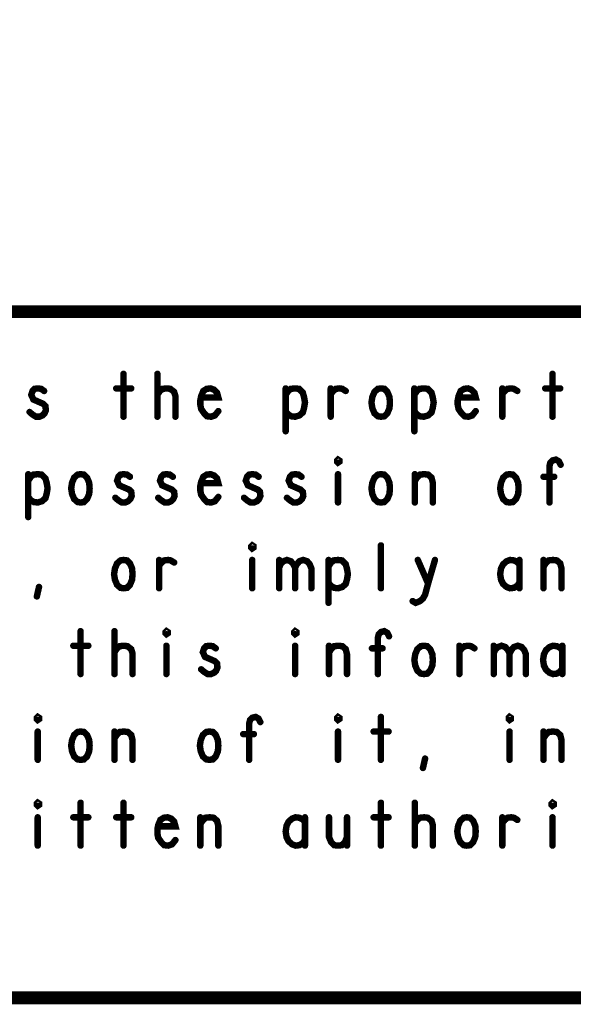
# Model space of a CAD drawing. Extents: x 17.4 to 50.4, y 21.5 to 42.5.
# Tile 11 of 20: x 42.8 to 44.1, y 21.5 to 23.8. Entities that reach past the tile are written whole.
import ezdxf

# ---------------------------------------------------------------- set-up
doc = ezdxf.new("R2010")
doc.units = 0
doc.layers.add('1', color=2, linetype='CONTINUOUS')

msp = doc.modelspace()

# ---------------------------------------------------------------- linework, layer by layer
at = {"layer": '1'}
for points, const_width in [([(17.43, 21.495), (50.43, 21.495), (50.43, 42.495), (17.43, 42.495), (17.43, 21.495)], 0.03), ([(40.43, 21.495), (40.43, 23.095), (44.23, 23.095), (50.43, 23.095)], 0.03), ([(43.087, 22.95), (43.087, 22.85)], 0.015), ([(43.166, 22.85), (43.166, 22.95)], 0.015), ([(44.087, 22.95), (44.087, 22.85)], 0.015), ([(42.868, 22.861), (42.875, 22.855), (42.883, 22.85), (42.891, 22.85), (42.898, 22.853), (42.903, 22.858), (42.906, 22.865), (42.905, 22.875), (42.9, 22.88), (42.877, 22.89), (42.872, 22.901), (42.875, 22.91), (42.88, 22.915), (42.887, 22.916), (42.895, 22.915), (42.902, 22.91)], 0.015), ([(43.07, 22.916), (43.105, 22.916)], 0.015), ([(43.166, 22.901), (43.172, 22.91), (43.178, 22.915), (43.188, 22.916), (43.196, 22.915), (43.205, 22.908), (43.208, 22.898), (43.208, 22.85)], 0.015), ([(43.268, 22.895), (43.308, 22.895), (43.305, 22.906), (43.298, 22.913), (43.29, 22.916), (43.281, 22.915), (43.273, 22.91), (43.268, 22.898), (43.266, 22.888), (43.266, 22.878), (43.268, 22.868), (43.275, 22.858), (43.282, 22.851), (43.291, 22.85), (43.3, 22.853), (43.308, 22.863)], 0.015), ([(43.465, 22.901), (43.471, 22.91), (43.477, 22.915), (43.487, 22.916), (43.496, 22.915), (43.505, 22.906), (43.508, 22.895), (43.51, 22.883), (43.508, 22.871), (43.505, 22.86), (43.497, 22.853), (43.487, 22.85), (43.478, 22.851), (43.47, 22.856), (43.465, 22.863)], 0.015), ([(43.465, 22.816), (43.465, 22.916)], 0.015), ([(43.57, 22.903), (43.576, 22.91), (43.582, 22.915), (43.591, 22.916), (43.597, 22.915), (43.605, 22.91)], 0.015), ([(43.57, 22.85), (43.57, 22.916)], 0.015), ([(43.687, 22.85), (43.68, 22.851), (43.672, 22.858), (43.667, 22.87), (43.665, 22.883), (43.667, 22.896), (43.672, 22.908), (43.68, 22.915), (43.687, 22.916), (43.695, 22.915), (43.702, 22.908), (43.707, 22.896), (43.708, 22.883), (43.707, 22.87), (43.702, 22.858), (43.695, 22.851), (43.687, 22.85)], 0.015), ([(43.765, 22.901), (43.771, 22.91), (43.777, 22.915), (43.787, 22.916), (43.796, 22.915), (43.805, 22.906), (43.808, 22.895), (43.81, 22.883), (43.808, 22.871), (43.805, 22.86), (43.797, 22.853), (43.787, 22.85), (43.778, 22.851), (43.77, 22.856), (43.765, 22.863)], 0.015), ([(43.765, 22.816), (43.765, 22.916)], 0.015), ([(43.868, 22.895), (43.908, 22.895), (43.905, 22.906), (43.898, 22.913), (43.89, 22.916), (43.881, 22.915), (43.873, 22.91), (43.868, 22.898), (43.866, 22.888), (43.866, 22.878), (43.868, 22.868), (43.875, 22.858), (43.882, 22.851), (43.891, 22.85), (43.9, 22.853), (43.908, 22.863)], 0.015), ([(43.97, 22.903), (43.976, 22.91), (43.982, 22.915), (43.991, 22.916), (43.997, 22.915), (44.005, 22.91)], 0.015), ([(43.97, 22.85), (43.97, 22.916)], 0.015), ([(44.07, 22.916), (44.105, 22.916)], 0.015), ([(43.587, 22.743), (43.585, 22.745), (43.585, 22.748), (43.587, 22.75), (43.59, 22.748), (43.59, 22.745), (43.587, 22.743)], 0.015), ([(44.08, 22.65), (44.08, 22.735), (44.082, 22.743), (44.087, 22.748), (44.095, 22.75), (44.102, 22.746), (44.106, 22.738)], 0.015), ([(42.865, 22.701), (42.871, 22.71), (42.877, 22.715), (42.887, 22.716), (42.896, 22.715), (42.905, 22.706), (42.908, 22.695), (42.91, 22.683), (42.908, 22.671), (42.905, 22.66), (42.897, 22.653), (42.887, 22.65), (42.878, 22.651), (42.87, 22.656), (42.865, 22.663)], 0.015), ([(42.865, 22.616), (42.865, 22.716)], 0.015), ([(42.987, 22.65), (42.98, 22.651), (42.972, 22.658), (42.967, 22.67), (42.965, 22.683), (42.967, 22.696), (42.972, 22.708), (42.98, 22.715), (42.987, 22.716), (42.995, 22.715), (43.002, 22.708), (43.007, 22.696), (43.008, 22.683), (43.007, 22.67), (43.002, 22.658), (42.995, 22.651), (42.987, 22.65)], 0.015), ([(43.068, 22.661), (43.075, 22.655), (43.083, 22.65), (43.091, 22.65), (43.098, 22.653), (43.103, 22.658), (43.106, 22.665), (43.105, 22.675), (43.1, 22.68), (43.077, 22.69), (43.072, 22.701), (43.075, 22.71), (43.08, 22.715), (43.087, 22.716), (43.095, 22.715), (43.102, 22.71)], 0.015), ([(43.168, 22.661), (43.175, 22.655), (43.183, 22.65), (43.191, 22.65), (43.198, 22.653), (43.203, 22.658), (43.206, 22.665), (43.205, 22.675), (43.2, 22.68), (43.177, 22.69), (43.172, 22.701), (43.175, 22.71), (43.18, 22.715), (43.187, 22.716), (43.195, 22.715), (43.202, 22.71)], 0.015), ([(43.268, 22.695), (43.308, 22.695), (43.305, 22.706), (43.298, 22.713), (43.29, 22.716), (43.281, 22.715), (43.273, 22.71), (43.268, 22.698), (43.266, 22.688), (43.266, 22.678), (43.268, 22.668), (43.275, 22.658), (43.282, 22.651), (43.291, 22.65), (43.3, 22.653), (43.308, 22.663)], 0.015), ([(43.368, 22.661), (43.375, 22.655), (43.383, 22.65), (43.391, 22.65), (43.398, 22.653), (43.403, 22.658), (43.406, 22.665), (43.405, 22.675), (43.4, 22.68), (43.377, 22.69), (43.372, 22.701), (43.375, 22.71), (43.38, 22.715), (43.387, 22.716), (43.395, 22.715), (43.402, 22.71)], 0.015), ([(43.468, 22.661), (43.475, 22.655), (43.483, 22.65), (43.491, 22.65), (43.498, 22.653), (43.503, 22.658), (43.506, 22.665), (43.505, 22.675), (43.5, 22.68), (43.477, 22.69), (43.472, 22.701), (43.475, 22.71), (43.48, 22.715), (43.487, 22.716), (43.495, 22.715), (43.502, 22.71)], 0.015), ([(43.587, 22.716), (43.587, 22.65)], 0.015), ([(43.687, 22.65), (43.68, 22.651), (43.672, 22.658), (43.667, 22.67), (43.665, 22.683), (43.667, 22.696), (43.672, 22.708), (43.68, 22.715), (43.687, 22.716), (43.695, 22.715), (43.702, 22.708), (43.707, 22.696), (43.708, 22.683), (43.707, 22.67), (43.702, 22.658), (43.695, 22.651), (43.687, 22.65)], 0.015), ([(43.766, 22.7), (43.771, 22.708), (43.778, 22.715), (43.788, 22.716), (43.797, 22.715), (43.805, 22.708), (43.808, 22.696), (43.808, 22.65)], 0.015), ([(43.766, 22.65), (43.766, 22.716)], 0.015), ([(43.987, 22.65), (43.98, 22.651), (43.972, 22.658), (43.967, 22.67), (43.965, 22.683), (43.967, 22.696), (43.972, 22.708), (43.98, 22.715), (43.987, 22.716), (43.995, 22.715), (44.002, 22.708), (44.007, 22.696), (44.008, 22.683), (44.007, 22.67), (44.002, 22.658), (43.995, 22.651), (43.987, 22.65)], 0.015), ([(44.091, 22.71), (44.066, 22.71)], 0.015), ([(43.387, 22.543), (43.385, 22.545), (43.385, 22.548), (43.387, 22.55), (43.39, 22.548), (43.39, 22.545), (43.387, 22.543)], 0.015), ([(43.687, 22.45), (43.687, 22.55)], 0.015), ([(43.087, 22.45), (43.08, 22.451), (43.072, 22.458), (43.067, 22.47), (43.065, 22.483), (43.067, 22.496), (43.072, 22.508), (43.08, 22.515), (43.087, 22.516), (43.095, 22.515), (43.102, 22.508), (43.107, 22.496), (43.108, 22.483), (43.107, 22.47), (43.102, 22.458), (43.095, 22.451), (43.087, 22.45)], 0.015), ([(43.17, 22.503), (43.176, 22.51), (43.182, 22.515), (43.191, 22.516), (43.197, 22.515), (43.205, 22.51)], 0.015), ([(43.17, 22.45), (43.17, 22.516)], 0.015), ([(43.387, 22.516), (43.387, 22.45)], 0.015), ([(43.45, 22.498), (43.453, 22.506), (43.46, 22.513), (43.468, 22.516), (43.477, 22.513), (43.483, 22.506), (43.487, 22.498), (43.487, 22.45)], 0.015), ([(43.45, 22.45), (43.45, 22.516)], 0.015), ([(43.487, 22.498), (43.491, 22.506), (43.497, 22.513), (43.506, 22.516), (43.515, 22.513), (43.521, 22.506), (43.525, 22.496), (43.525, 22.45)], 0.015), ([(43.565, 22.501), (43.571, 22.51), (43.577, 22.515), (43.587, 22.516), (43.596, 22.515), (43.605, 22.506), (43.608, 22.495), (43.61, 22.483), (43.608, 22.471), (43.605, 22.46), (43.597, 22.453), (43.587, 22.45), (43.578, 22.451), (43.57, 22.456), (43.565, 22.463)], 0.015), ([(43.565, 22.416), (43.565, 22.516)], 0.015), ([(43.761, 22.42), (43.768, 22.416), (43.778, 22.42), (43.785, 22.426), (43.79, 22.435), (43.797, 22.461), (43.813, 22.516)], 0.015), ([(43.773, 22.516), (43.797, 22.461)], 0.015), ([(44.01, 22.505), (44.005, 22.511), (43.997, 22.515), (43.988, 22.516), (43.98, 22.513), (43.972, 22.506), (43.967, 22.496), (43.965, 22.483), (43.967, 22.47), (43.972, 22.46), (43.98, 22.453), (43.988, 22.45), (43.997, 22.451), (44.005, 22.456), (44.01, 22.463)], 0.015), ([(44.01, 22.45), (44.01, 22.516)], 0.015), ([(44.066, 22.5), (44.071, 22.508), (44.078, 22.515), (44.088, 22.516), (44.097, 22.515), (44.105, 22.508), (44.108, 22.496), (44.108, 22.45)], 0.015), ([(44.066, 22.45), (44.066, 22.516)], 0.015), ([(42.885, 22.431), (42.89, 22.453)], 0.015), ([(42.987, 22.35), (42.987, 22.25)], 0.015), ([(43.066, 22.25), (43.066, 22.35)], 0.015), ([(43.187, 22.343), (43.185, 22.345), (43.185, 22.348), (43.187, 22.35), (43.19, 22.348), (43.19, 22.345), (43.187, 22.343)], 0.015), ([(43.487, 22.343), (43.485, 22.345), (43.485, 22.348), (43.487, 22.35), (43.49, 22.348), (43.49, 22.345), (43.487, 22.343)], 0.015), ([(43.68, 22.25), (43.68, 22.335), (43.682, 22.343), (43.687, 22.348), (43.695, 22.35), (43.702, 22.346), (43.706, 22.338)], 0.015), ([(42.97, 22.316), (43.005, 22.316)], 0.015), ([(43.066, 22.301), (43.072, 22.31), (43.078, 22.315), (43.088, 22.316), (43.096, 22.315), (43.105, 22.308), (43.108, 22.298), (43.108, 22.25)], 0.015), ([(43.187, 22.316), (43.187, 22.25)], 0.015), ([(43.268, 22.261), (43.275, 22.255), (43.283, 22.25), (43.291, 22.25), (43.298, 22.253), (43.303, 22.258), (43.306, 22.265), (43.305, 22.275), (43.3, 22.28), (43.277, 22.29), (43.272, 22.301), (43.275, 22.31), (43.28, 22.315), (43.287, 22.316), (43.295, 22.315), (43.302, 22.31)], 0.015), ([(43.487, 22.316), (43.487, 22.25)], 0.015), ([(43.566, 22.3), (43.571, 22.308), (43.578, 22.315), (43.588, 22.316), (43.597, 22.315), (43.605, 22.308), (43.608, 22.296), (43.608, 22.25)], 0.015), ([(43.566, 22.25), (43.566, 22.316)], 0.015), ([(43.691, 22.31), (43.666, 22.31)], 0.015), ([(43.787, 22.25), (43.78, 22.251), (43.772, 22.258), (43.767, 22.27), (43.765, 22.283), (43.767, 22.296), (43.772, 22.308), (43.78, 22.315), (43.787, 22.316), (43.795, 22.315), (43.802, 22.308), (43.807, 22.296), (43.808, 22.283), (43.807, 22.27), (43.802, 22.258), (43.795, 22.251), (43.787, 22.25)], 0.015), ([(43.87, 22.303), (43.876, 22.31), (43.882, 22.315), (43.891, 22.316), (43.897, 22.315), (43.905, 22.31)], 0.015), ([(43.87, 22.25), (43.87, 22.316)], 0.015), ([(43.95, 22.298), (43.953, 22.306), (43.96, 22.313), (43.968, 22.316), (43.977, 22.313), (43.983, 22.306), (43.987, 22.298), (43.987, 22.25)], 0.015), ([(43.95, 22.25), (43.95, 22.316)], 0.015), ([(43.987, 22.298), (43.991, 22.306), (43.997, 22.313), (44.006, 22.316), (44.015, 22.313), (44.021, 22.306), (44.025, 22.296), (44.025, 22.25)], 0.015), ([(44.11, 22.305), (44.105, 22.311), (44.097, 22.315), (44.088, 22.316), (44.08, 22.313), (44.072, 22.306), (44.067, 22.296), (44.065, 22.283), (44.067, 22.27), (44.072, 22.26), (44.08, 22.253), (44.088, 22.25), (44.097, 22.251), (44.105, 22.256), (44.11, 22.263)], 0.015), ([(44.11, 22.25), (44.11, 22.316)], 0.015), ([(42.887, 22.143), (42.885, 22.145), (42.885, 22.148), (42.887, 22.15), (42.89, 22.148), (42.89, 22.145), (42.887, 22.143)], 0.015), ([(43.38, 22.05), (43.38, 22.135), (43.382, 22.143), (43.387, 22.148), (43.395, 22.15), (43.402, 22.146), (43.406, 22.138)], 0.015), ([(43.587, 22.143), (43.585, 22.145), (43.585, 22.148), (43.587, 22.15), (43.59, 22.148), (43.59, 22.145), (43.587, 22.143)], 0.015), ([(43.687, 22.15), (43.687, 22.05)], 0.015), ([(43.987, 22.143), (43.985, 22.145), (43.985, 22.148), (43.987, 22.15), (43.99, 22.148), (43.99, 22.145), (43.987, 22.143)], 0.015), ([(42.887, 22.116), (42.887, 22.05)], 0.015), ([(42.987, 22.05), (42.98, 22.051), (42.972, 22.058), (42.967, 22.07), (42.965, 22.083), (42.967, 22.096), (42.972, 22.108), (42.98, 22.115), (42.987, 22.116), (42.995, 22.115), (43.002, 22.108), (43.007, 22.096), (43.008, 22.083), (43.007, 22.07), (43.002, 22.058), (42.995, 22.051), (42.987, 22.05)], 0.015), ([(43.066, 22.1), (43.071, 22.108), (43.078, 22.115), (43.088, 22.116), (43.097, 22.115), (43.105, 22.108), (43.108, 22.096), (43.108, 22.05)], 0.015), ([(43.066, 22.05), (43.066, 22.116)], 0.015), ([(43.287, 22.05), (43.28, 22.051), (43.272, 22.058), (43.267, 22.07), (43.265, 22.083), (43.267, 22.096), (43.272, 22.108), (43.28, 22.115), (43.287, 22.116), (43.295, 22.115), (43.302, 22.108), (43.307, 22.096), (43.308, 22.083), (43.307, 22.07), (43.302, 22.058), (43.295, 22.051), (43.287, 22.05)], 0.015), ([(43.391, 22.11), (43.366, 22.11)], 0.015), ([(43.587, 22.116), (43.587, 22.05)], 0.015), ([(43.67, 22.116), (43.705, 22.116)], 0.015), ([(43.987, 22.116), (43.987, 22.05)], 0.015), ([(44.066, 22.1), (44.071, 22.108), (44.078, 22.115), (44.088, 22.116), (44.097, 22.115), (44.105, 22.108), (44.108, 22.096), (44.108, 22.05)], 0.015), ([(44.066, 22.05), (44.066, 22.116)], 0.015), ([(43.785, 22.031), (43.79, 22.053)], 0.015), ([(42.887, 21.943), (42.885, 21.945), (42.885, 21.948), (42.887, 21.95), (42.89, 21.948), (42.89, 21.945), (42.887, 21.943)], 0.015), ([(42.987, 21.95), (42.987, 21.85)], 0.015), ([(43.087, 21.95), (43.087, 21.85)], 0.015), ([(43.687, 21.95), (43.687, 21.85)], 0.015), ([(43.766, 21.85), (43.766, 21.95)], 0.015), ([(44.087, 21.943), (44.085, 21.945), (44.085, 21.948), (44.087, 21.95), (44.09, 21.948), (44.09, 21.945), (44.087, 21.943)], 0.015), ([(42.887, 21.916), (42.887, 21.85)], 0.015), ([(42.97, 21.916), (43.005, 21.916)], 0.015), ([(43.07, 21.916), (43.105, 21.916)], 0.015), ([(43.168, 21.895), (43.208, 21.895), (43.205, 21.906), (43.198, 21.913), (43.19, 21.916), (43.181, 21.915), (43.173, 21.91), (43.168, 21.898), (43.166, 21.888), (43.166, 21.878), (43.168, 21.868), (43.175, 21.858), (43.182, 21.851), (43.191, 21.85), (43.2, 21.853), (43.208, 21.863)], 0.015), ([(43.266, 21.9), (43.271, 21.908), (43.278, 21.915), (43.288, 21.916), (43.297, 21.915), (43.305, 21.908), (43.308, 21.896), (43.308, 21.85)], 0.015), ([(43.266, 21.85), (43.266, 21.916)], 0.015), ([(43.51, 21.905), (43.505, 21.911), (43.497, 21.915), (43.488, 21.916), (43.48, 21.913), (43.472, 21.906), (43.467, 21.896), (43.465, 21.883), (43.467, 21.87), (43.472, 21.86), (43.48, 21.853), (43.488, 21.85), (43.497, 21.851), (43.505, 21.856), (43.51, 21.863)], 0.015), ([(43.51, 21.85), (43.51, 21.916)], 0.015), ([(43.566, 21.916), (43.566, 21.87), (43.571, 21.858), (43.578, 21.851), (43.587, 21.85), (43.596, 21.851), (43.603, 21.858), (43.608, 21.87)], 0.015), ([(43.608, 21.85), (43.608, 21.916)], 0.015), ([(43.67, 21.916), (43.705, 21.916)], 0.015), ([(43.766, 21.901), (43.772, 21.91), (43.778, 21.915), (43.788, 21.916), (43.796, 21.915), (43.805, 21.908), (43.808, 21.898), (43.808, 21.85)], 0.015), ([(43.887, 21.85), (43.88, 21.851), (43.872, 21.858), (43.867, 21.87), (43.865, 21.883), (43.867, 21.896), (43.872, 21.908), (43.88, 21.915), (43.887, 21.916), (43.895, 21.915), (43.902, 21.908), (43.907, 21.896), (43.908, 21.883), (43.907, 21.87), (43.902, 21.858), (43.895, 21.851), (43.887, 21.85)], 0.015), ([(43.97, 21.903), (43.976, 21.91), (43.982, 21.915), (43.991, 21.916), (43.997, 21.915), (44.005, 21.91)], 0.015), ([(43.97, 21.85), (43.97, 21.916)], 0.015), ([(44.087, 21.916), (44.087, 21.85)], 0.015)]:
    msp.add_lwpolyline(points, dxfattribs=dict(at, const_width=const_width))
at = {"layer": '1', "const_width": 0.0075}
for points in [[(43.09075, 22.95, 1), (43.08325, 22.95, 1)], [(43.16975, 22.95, 1), (43.16225, 22.95, 1)], [(44.09075, 22.95, 1), (44.08325, 22.95, 1)], [(42.90575, 22.91, 1), (42.89825, 22.91, 1)], [(43.07375, 22.916, 1), (43.06625, 22.916, 1)], [(43.10875, 22.916, 1), (43.10125, 22.916, 1)], [(43.46875, 22.916, 1), (43.46125, 22.916, 1)], [(43.57375, 22.916, 1), (43.56625, 22.916, 1)], [(43.60875, 22.91, 1), (43.60125, 22.91, 1)], [(43.76875, 22.916, 1), (43.76125, 22.916, 1)], [(43.97375, 22.916, 1), (43.96625, 22.916, 1)], [(44.00875, 22.91, 1), (44.00125, 22.91, 1)], [(44.07375, 22.916, 1), (44.06625, 22.916, 1)], [(44.10875, 22.916, 1), (44.10125, 22.916, 1)], [(43.16975, 22.901, 1), (43.16225, 22.901, 1)], [(43.27175, 22.895, 1), (43.26425, 22.895, 1)], [(43.46875, 22.901, 1), (43.46125, 22.901, 1)], [(43.57375, 22.903, 1), (43.56625, 22.903, 1)], [(43.76875, 22.901, 1), (43.76125, 22.901, 1)], [(43.87175, 22.895, 1), (43.86425, 22.895, 1)], [(43.97375, 22.903, 1), (43.96625, 22.903, 1)], [(42.87175, 22.861, 1), (42.86425, 22.861, 1)], [(43.31175, 22.863, 1), (43.30425, 22.863, 1)], [(43.46875, 22.863, 1), (43.46125, 22.863, 1)], [(43.76875, 22.863, 1), (43.76125, 22.863, 1)], [(43.91175, 22.863, 1), (43.90425, 22.863, 1)], [(43.09075, 22.85, 1), (43.08325, 22.85, 1)], [(43.16975, 22.85, 1), (43.16225, 22.85, 1)], [(43.21175, 22.85, 1), (43.20425, 22.85, 1)], [(43.57375, 22.85, 1), (43.56625, 22.85, 1)], [(43.69075, 22.85, 1), (43.68325, 22.85, 1)], [(43.69075, 22.85, 1), (43.68325, 22.85, 1)], [(43.97375, 22.85, 1), (43.96625, 22.85, 1)], [(44.09075, 22.85, 1), (44.08325, 22.85, 1)], [(43.46875, 22.816, 1), (43.46125, 22.816, 1)], [(43.76875, 22.816, 1), (43.76125, 22.816, 1)], [(43.59075, 22.743, 1), (43.58325, 22.743, 1)], [(43.59075, 22.743, 1), (43.58325, 22.743, 1)], [(44.10975, 22.738, 1), (44.10225, 22.738, 1)], [(42.86875, 22.716, 1), (42.86125, 22.716, 1)], [(42.86875, 22.701, 1), (42.86125, 22.701, 1)], [(43.10575, 22.71, 1), (43.09825, 22.71, 1)], [(43.20575, 22.71, 1), (43.19825, 22.71, 1)], [(43.40575, 22.71, 1), (43.39825, 22.71, 1)], [(43.50575, 22.71, 1), (43.49825, 22.71, 1)], [(43.59075, 22.716, 1), (43.58325, 22.716, 1)], [(43.76975, 22.716, 1), (43.76225, 22.716, 1)], [(43.76975, 22.7, 1), (43.76225, 22.7, 1)], [(44.06975, 22.71, 1), (44.06225, 22.71, 1)], [(44.09475, 22.71, 1), (44.08725, 22.71, 1)], [(43.27175, 22.695, 1), (43.26425, 22.695, 1)], [(42.86875, 22.663, 1), (42.86125, 22.663, 1)], [(43.07175, 22.661, 1), (43.06425, 22.661, 1)], [(43.17175, 22.661, 1), (43.16425, 22.661, 1)], [(43.31175, 22.663, 1), (43.30425, 22.663, 1)], [(43.37175, 22.661, 1), (43.36425, 22.661, 1)], [(43.47175, 22.661, 1), (43.46425, 22.661, 1)], [(42.99075, 22.65, 1), (42.98325, 22.65, 1)], [(42.99075, 22.65, 1), (42.98325, 22.65, 1)], [(43.59075, 22.65, 1), (43.58325, 22.65, 1)], [(43.69075, 22.65, 1), (43.68325, 22.65, 1)], [(43.69075, 22.65, 1), (43.68325, 22.65, 1)], [(43.76975, 22.65, 1), (43.76225, 22.65, 1)], [(43.81175, 22.65, 1), (43.80425, 22.65, 1)], [(43.99075, 22.65, 1), (43.98325, 22.65, 1)], [(43.99075, 22.65, 1), (43.98325, 22.65, 1)], [(44.08375, 22.65, 1), (44.07625, 22.65, 1)], [(42.86875, 22.616, 1), (42.86125, 22.616, 1)], [(43.39075, 22.543, 1), (43.38325, 22.543, 1)], [(43.39075, 22.543, 1), (43.38325, 22.543, 1)], [(43.69075, 22.55, 1), (43.68325, 22.55, 1)], [(43.17375, 22.516, 1), (43.16625, 22.516, 1)], [(43.39075, 22.516, 1), (43.38325, 22.516, 1)], [(43.45375, 22.516, 1), (43.44625, 22.516, 1)], [(43.56875, 22.516, 1), (43.56125, 22.516, 1)], [(43.77675, 22.516, 1), (43.76925, 22.516, 1)], [(43.81675, 22.516, 1), (43.80925, 22.516, 1)], [(44.01375, 22.516, 1), (44.00625, 22.516, 1)], [(44.06975, 22.516, 1), (44.06225, 22.516, 1)], [(43.17375, 22.503, 1), (43.16625, 22.503, 1)], [(43.20875, 22.51, 1), (43.20125, 22.51, 1)], [(43.45375, 22.498, 1), (43.44625, 22.498, 1)], [(43.49075, 22.498, 1), (43.48325, 22.498, 1)], [(43.56875, 22.501, 1), (43.56125, 22.501, 1)], [(44.01375, 22.505, 1), (44.00625, 22.505, 1)], [(44.06975, 22.5, 1), (44.06225, 22.5, 1)], [(42.89375, 22.453, 1), (42.88625, 22.453, 1)], [(43.09075, 22.45, 1), (43.08325, 22.45, 1)], [(43.09075, 22.45, 1), (43.08325, 22.45, 1)], [(43.17375, 22.45, 1), (43.16625, 22.45, 1)], [(43.39075, 22.45, 1), (43.38325, 22.45, 1)], [(43.45375, 22.45, 1), (43.44625, 22.45, 1)], [(43.49075, 22.45, 1), (43.48325, 22.45, 1)], [(43.52875, 22.45, 1), (43.52125, 22.45, 1)], [(43.56875, 22.463, 1), (43.56125, 22.463, 1)], [(43.69075, 22.45, 1), (43.68325, 22.45, 1)], [(43.80075, 22.461, 1), (43.79325, 22.461, 1)], [(44.01375, 22.463, 1), (44.00625, 22.463, 1)], [(44.01375, 22.45, 1), (44.00625, 22.45, 1)], [(44.06975, 22.45, 1), (44.06225, 22.45, 1)], [(44.11175, 22.45, 1), (44.10425, 22.45, 1)], [(42.88875, 22.431, 1), (42.88125, 22.431, 1)], [(43.56875, 22.416, 1), (43.56125, 22.416, 1)], [(43.76475, 22.42, 1), (43.75725, 22.42, 1)], [(42.99075, 22.35, 1), (42.98325, 22.35, 1)], [(43.06975, 22.35, 1), (43.06225, 22.35, 1)], [(43.19075, 22.343, 1), (43.18325, 22.343, 1)], [(43.19075, 22.343, 1), (43.18325, 22.343, 1)], [(43.49075, 22.343, 1), (43.48325, 22.343, 1)], [(43.49075, 22.343, 1), (43.48325, 22.343, 1)], [(43.70975, 22.338, 1), (43.70225, 22.338, 1)], [(42.97375, 22.316, 1), (42.96625, 22.316, 1)], [(43.00875, 22.316, 1), (43.00125, 22.316, 1)], [(43.19075, 22.316, 1), (43.18325, 22.316, 1)], [(43.30575, 22.31, 1), (43.29825, 22.31, 1)], [(43.49075, 22.316, 1), (43.48325, 22.316, 1)], [(43.56975, 22.316, 1), (43.56225, 22.316, 1)], [(43.66975, 22.31, 1), (43.66225, 22.31, 1)], [(43.69475, 22.31, 1), (43.68725, 22.31, 1)], [(43.87375, 22.316, 1), (43.86625, 22.316, 1)], [(43.90875, 22.31, 1), (43.90125, 22.31, 1)], [(43.95375, 22.316, 1), (43.94625, 22.316, 1)], [(44.11375, 22.316, 1), (44.10625, 22.316, 1)], [(43.06975, 22.301, 1), (43.06225, 22.301, 1)], [(43.56975, 22.3, 1), (43.56225, 22.3, 1)], [(43.87375, 22.303, 1), (43.86625, 22.303, 1)], [(43.95375, 22.298, 1), (43.94625, 22.298, 1)], [(43.99075, 22.298, 1), (43.98325, 22.298, 1)], [(44.11375, 22.305, 1), (44.10625, 22.305, 1)], [(43.27175, 22.261, 1), (43.26425, 22.261, 1)], [(44.11375, 22.263, 1), (44.10625, 22.263, 1)], [(42.99075, 22.25, 1), (42.98325, 22.25, 1)], [(43.06975, 22.25, 1), (43.06225, 22.25, 1)], [(43.11175, 22.25, 1), (43.10425, 22.25, 1)], [(43.19075, 22.25, 1), (43.18325, 22.25, 1)], [(43.49075, 22.25, 1), (43.48325, 22.25, 1)], [(43.56975, 22.25, 1), (43.56225, 22.25, 1)], [(43.61175, 22.25, 1), (43.60425, 22.25, 1)], [(43.68375, 22.25, 1), (43.67625, 22.25, 1)], [(43.79075, 22.25, 1), (43.78325, 22.25, 1)], [(43.79075, 22.25, 1), (43.78325, 22.25, 1)], [(43.87375, 22.25, 1), (43.86625, 22.25, 1)], [(43.95375, 22.25, 1), (43.94625, 22.25, 1)], [(43.99075, 22.25, 1), (43.98325, 22.25, 1)], [(44.02875, 22.25, 1), (44.02125, 22.25, 1)], [(44.11375, 22.25, 1), (44.10625, 22.25, 1)], [(43.69075, 22.15, 1), (43.68325, 22.15, 1)], [(42.89075, 22.143, 1), (42.88325, 22.143, 1)], [(42.89075, 22.143, 1), (42.88325, 22.143, 1)], [(43.40975, 22.138, 1), (43.40225, 22.138, 1)], [(43.59075, 22.143, 1), (43.58325, 22.143, 1)], [(43.59075, 22.143, 1), (43.58325, 22.143, 1)], [(43.99075, 22.143, 1), (43.98325, 22.143, 1)], [(43.99075, 22.143, 1), (43.98325, 22.143, 1)], [(42.89075, 22.116, 1), (42.88325, 22.116, 1)], [(43.06975, 22.116, 1), (43.06225, 22.116, 1)], [(43.06975, 22.1, 1), (43.06225, 22.1, 1)], [(43.36975, 22.11, 1), (43.36225, 22.11, 1)], [(43.39475, 22.11, 1), (43.38725, 22.11, 1)], [(43.59075, 22.116, 1), (43.58325, 22.116, 1)], [(43.67375, 22.116, 1), (43.66625, 22.116, 1)], [(43.70875, 22.116, 1), (43.70125, 22.116, 1)], [(43.99075, 22.116, 1), (43.98325, 22.116, 1)], [(44.06975, 22.116, 1), (44.06225, 22.116, 1)], [(44.06975, 22.1, 1), (44.06225, 22.1, 1)], [(42.89075, 22.05, 1), (42.88325, 22.05, 1)], [(42.99075, 22.05, 1), (42.98325, 22.05, 1)], [(42.99075, 22.05, 1), (42.98325, 22.05, 1)], [(43.06975, 22.05, 1), (43.06225, 22.05, 1)], [(43.11175, 22.05, 1), (43.10425, 22.05, 1)], [(43.29075, 22.05, 1), (43.28325, 22.05, 1)], [(43.29075, 22.05, 1), (43.28325, 22.05, 1)], [(43.38375, 22.05, 1), (43.37625, 22.05, 1)], [(43.59075, 22.05, 1), (43.58325, 22.05, 1)], [(43.69075, 22.05, 1), (43.68325, 22.05, 1)], [(43.78875, 22.031, 1), (43.78125, 22.031, 1)], [(43.79375, 22.053, 1), (43.78625, 22.053, 1)], [(43.99075, 22.05, 1), (43.98325, 22.05, 1)], [(44.06975, 22.05, 1), (44.06225, 22.05, 1)], [(44.11175, 22.05, 1), (44.10425, 22.05, 1)], [(42.89075, 21.943, 1), (42.88325, 21.943, 1)], [(42.89075, 21.943, 1), (42.88325, 21.943, 1)], [(42.99075, 21.95, 1), (42.98325, 21.95, 1)], [(43.09075, 21.95, 1), (43.08325, 21.95, 1)], [(43.69075, 21.95, 1), (43.68325, 21.95, 1)], [(43.76975, 21.95, 1), (43.76225, 21.95, 1)], [(44.09075, 21.943, 1), (44.08325, 21.943, 1)], [(44.09075, 21.943, 1), (44.08325, 21.943, 1)], [(42.89075, 21.916, 1), (42.88325, 21.916, 1)], [(42.97375, 21.916, 1), (42.96625, 21.916, 1)], [(43.00875, 21.916, 1), (43.00125, 21.916, 1)], [(43.07375, 21.916, 1), (43.06625, 21.916, 1)], [(43.10875, 21.916, 1), (43.10125, 21.916, 1)], [(43.17175, 21.895, 1), (43.16425, 21.895, 1)], [(43.26975, 21.916, 1), (43.26225, 21.916, 1)], [(43.26975, 21.9, 1), (43.26225, 21.9, 1)], [(43.51375, 21.916, 1), (43.50625, 21.916, 1)], [(43.51375, 21.905, 1), (43.50625, 21.905, 1)], [(43.56975, 21.916, 1), (43.56225, 21.916, 1)], [(43.61175, 21.916, 1), (43.60425, 21.916, 1)], [(43.67375, 21.916, 1), (43.66625, 21.916, 1)], [(43.70875, 21.916, 1), (43.70125, 21.916, 1)], [(43.76975, 21.901, 1), (43.76225, 21.901, 1)], [(43.97375, 21.916, 1), (43.96625, 21.916, 1)], [(43.97375, 21.903, 1), (43.96625, 21.903, 1)], [(44.00875, 21.91, 1), (44.00125, 21.91, 1)], [(44.09075, 21.916, 1), (44.08325, 21.916, 1)], [(42.89075, 21.85, 1), (42.88325, 21.85, 1)], [(42.99075, 21.85, 1), (42.98325, 21.85, 1)], [(43.09075, 21.85, 1), (43.08325, 21.85, 1)], [(43.21175, 21.863, 1), (43.20425, 21.863, 1)], [(43.26975, 21.85, 1), (43.26225, 21.85, 1)], [(43.31175, 21.85, 1), (43.30425, 21.85, 1)], [(43.51375, 21.863, 1), (43.50625, 21.863, 1)], [(43.51375, 21.85, 1), (43.50625, 21.85, 1)], [(43.61175, 21.87, 1), (43.60425, 21.87, 1)], [(43.61175, 21.85, 1), (43.60425, 21.85, 1)], [(43.69075, 21.85, 1), (43.68325, 21.85, 1)], [(43.76975, 21.85, 1), (43.76225, 21.85, 1)], [(43.81175, 21.85, 1), (43.80425, 21.85, 1)], [(43.89075, 21.85, 1), (43.88325, 21.85, 1)], [(43.89075, 21.85, 1), (43.88325, 21.85, 1)], [(43.97375, 21.85, 1), (43.96625, 21.85, 1)], [(44.09075, 21.85, 1), (44.08325, 21.85, 1)]]:
    msp.add_lwpolyline(points, format="xyb", close=True, dxfattribs=at)

doc.saveas('drawing.dxf')
